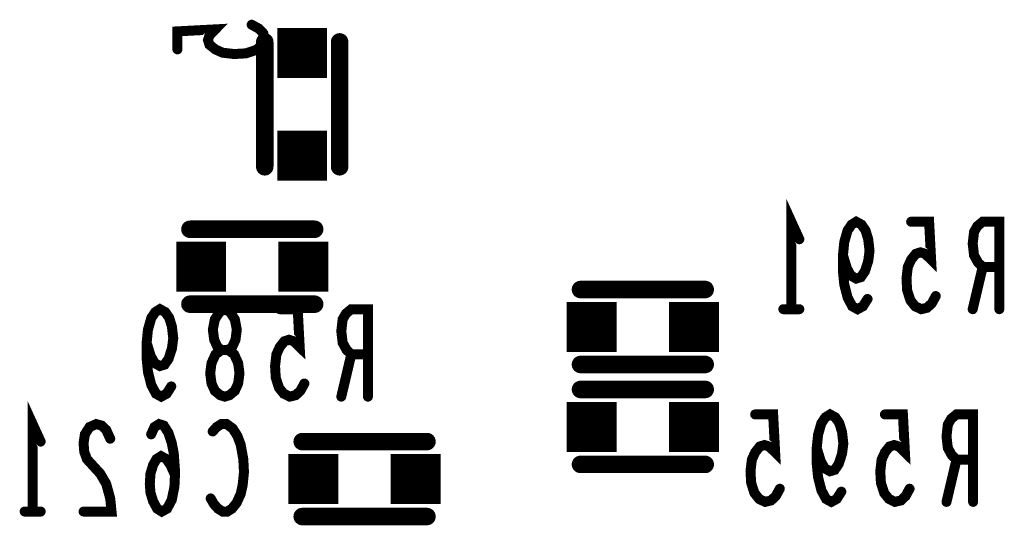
# Model space of a CAD drawing. Extents: x 0 to 8.86, y -3.29 to 6.3.
# Tile 71 of 129: x 5.29 to 5.68, y 4.09 to 4.29. Entities that reach past the tile are written whole.
import ezdxf

# ---------------------------------------------------------------- set-up
doc = ezdxf.new("R2010")
doc.units = 0
doc.layers.get('0').update_dxf_attribs({"color": 3, "linetype": 'CONTINUOUS'})

# ---------------------------------------------------------------- blocks, each defined once
blk = doc.blocks.new('PAD_S1')
at = {"const_width": 1}
blk.add_lwpolyline([(-0.5, 0), (0.5, 0)], dxfattribs=at)
blk = doc.blocks.new('PAD_R1')
at = {"const_width": 0.5}
blk.add_lwpolyline([(0.25, 0, 1), (-0.25, 0, 1)], format="xyb", close=True, dxfattribs=at)

msp = doc.modelspace()

# ---------------------------------------------------------------- linework, layer by layer
for points, const_width in [([(5.38325, 4.286), (5.38617, 4.2844), (5.38792, 4.28253), (5.3885, 4.28013), (5.38733, 4.27773), (5.385, 4.27586), (5.38092, 4.27453), (5.37625, 4.27426), (5.37158, 4.2748), (5.36867, 4.27613), (5.36633, 4.278), (5.36575, 4.27986), (5.36633, 4.28173), (5.36867, 4.28413), (5.3535, 4.28333), (5.3535, 4.27613)], 0.004), ([(5.3885, 4.22913), (5.3885, 4.27913)], 0.007), ([(5.3885, 4.22913), (5.3885, 4.27913)], 0.007), ([(5.4185, 4.22913), (5.4185, 4.27913)], 0.007), ([(5.4185, 4.22913), (5.4185, 4.27913)], 0.007), ([(5.5995, 4.17213), (5.5995, 4.20713), (5.6027, 4.20013)], 0.004), ([(5.3585, 4.20413), (5.4085, 4.20413)], 0.007), ([(5.3585, 4.20413), (5.4085, 4.20413)], 0.007), ([(5.63003, 4.17621), (5.62817, 4.1733), (5.62603, 4.17213), (5.6239, 4.1733), (5.62203, 4.1768), (5.6207, 4.18205), (5.62017, 4.1873), (5.62017, 4.19371), (5.6207, 4.19896), (5.62203, 4.20363), (5.62363, 4.20596), (5.6255, 4.20713), (5.62763, 4.20596), (5.62923, 4.20363), (5.6303, 4.20013), (5.63083, 4.19546), (5.6303, 4.19138), (5.62897, 4.1873), (5.62737, 4.18496), (5.6255, 4.18438), (5.62337, 4.18555), (5.62177, 4.18846), (5.62017, 4.19371)], 0.004), ([(5.65737, 4.17738), (5.65577, 4.17446), (5.6539, 4.17271), (5.6515, 4.17213), (5.6491, 4.1733), (5.64723, 4.17563), (5.6459, 4.17971), (5.64563, 4.18438), (5.64617, 4.18905), (5.6475, 4.19196), (5.64937, 4.1943), (5.65123, 4.19488), (5.6531, 4.1943), (5.6555, 4.19196), (5.6547, 4.20713), (5.6475, 4.20713)], 0.004), ([(5.68283, 4.17213), (5.68283, 4.20713), (5.67617, 4.20713), (5.67403, 4.20538), (5.6727, 4.20305), (5.67217, 4.19838), (5.6727, 4.19371), (5.6743, 4.1908), (5.67617, 4.18905), (5.68283, 4.18905)], 0.004), ([(5.67617, 4.18905), (5.67217, 4.17213)], 0.004), ([(5.515, 4.18), (5.565, 4.18)], 0.007), ([(5.515, 4.18), (5.565, 4.18)], 0.007), ([(5.35103, 4.14121), (5.34917, 4.1383), (5.34703, 4.13713), (5.3449, 4.1383), (5.34303, 4.1418), (5.3417, 4.14705), (5.34117, 4.1523), (5.34117, 4.15871), (5.3417, 4.16396), (5.34303, 4.16863), (5.34463, 4.17096), (5.3465, 4.17213), (5.34863, 4.17096), (5.35023, 4.16863), (5.3513, 4.16513), (5.35183, 4.16046), (5.3513, 4.15638), (5.34997, 4.1523), (5.34837, 4.14996), (5.3465, 4.14938), (5.34437, 4.15055), (5.34277, 4.15346), (5.34117, 4.15871)], 0.004), ([(5.3585, 4.17413), (5.4085, 4.17413)], 0.007), ([(5.3585, 4.17413), (5.4085, 4.17413)], 0.007), ([(5.40437, 4.14238), (5.40277, 4.13946), (5.4009, 4.13771), (5.3985, 4.13713), (5.3961, 4.1383), (5.39423, 4.14063), (5.3929, 4.14471), (5.39263, 4.14938), (5.39317, 4.15405), (5.3945, 4.15696), (5.39637, 4.1593), (5.39823, 4.15988), (5.4001, 4.1593), (5.4025, 4.15696), (5.4017, 4.17213), (5.3945, 4.17213)], 0.004), ([(5.42983, 4.13713), (5.42983, 4.17213), (5.42317, 4.17213), (5.42103, 4.17038), (5.4197, 4.16805), (5.41917, 4.16338), (5.4197, 4.15871), (5.4213, 4.1558), (5.42317, 4.15405), (5.42983, 4.15405)], 0.004), ([(5.6027, 4.17213), (5.5963, 4.17213)], 0.004), ([(5.42317, 4.15405), (5.41917, 4.13713)], 0.004), ([(5.515, 4.15), (5.565, 4.15)], 0.007), ([(5.515, 4.15), (5.565, 4.15)], 0.007), ([(5.515, 4.14), (5.565, 4.14)], 0.007), ([(5.515, 4.14), (5.565, 4.14)], 0.007), ([(5.2955, 4.09113), (5.2955, 4.12613), (5.2987, 4.11913)], 0.004), ([(5.59487, 4.10025), (5.59327, 4.09733), (5.5914, 4.09558), (5.589, 4.095), (5.5866, 4.09617), (5.58473, 4.0985), (5.5834, 4.10258), (5.58313, 4.10725), (5.58367, 4.11192), (5.585, 4.11483), (5.58687, 4.11717), (5.58873, 4.11775), (5.5906, 4.11717), (5.593, 4.11483), (5.5922, 4.13), (5.585, 4.13)], 0.004), ([(5.61953, 4.09908), (5.61767, 4.09617), (5.61553, 4.095), (5.6134, 4.09617), (5.61153, 4.09967), (5.6102, 4.10492), (5.60967, 4.11017), (5.60967, 4.11658), (5.6102, 4.12183), (5.61153, 4.1265), (5.61313, 4.12883), (5.615, 4.13), (5.61713, 4.12883), (5.61873, 4.1265), (5.6198, 4.123), (5.62033, 4.11833), (5.6198, 4.11425), (5.61847, 4.11017), (5.61687, 4.10783), (5.615, 4.10725), (5.61287, 4.10842), (5.61127, 4.11133), (5.60967, 4.11658)], 0.004), ([(5.64687, 4.10025), (5.64527, 4.09733), (5.6434, 4.09558), (5.641, 4.095), (5.6386, 4.09617), (5.63673, 4.0985), (5.6354, 4.10258), (5.63513, 4.10725), (5.63567, 4.11192), (5.637, 4.11483), (5.63887, 4.11717), (5.64073, 4.11775), (5.6426, 4.11717), (5.645, 4.11483), (5.6442, 4.13), (5.637, 4.13)], 0.004), ([(5.67233, 4.095), (5.67233, 4.13), (5.66567, 4.13), (5.66353, 4.12825), (5.6622, 4.12592), (5.66167, 4.12125), (5.6622, 4.11658), (5.6638, 4.11367), (5.66567, 4.11192), (5.67233, 4.11192)], 0.004), ([(5.32657, 4.1203), (5.32497, 4.1238), (5.3231, 4.12555), (5.32097, 4.12613), (5.3183, 4.12496), (5.31643, 4.12205), (5.3159, 4.11855), (5.31617, 4.11505), (5.31723, 4.11213), (5.32257, 4.1063), (5.32497, 4.10221), (5.32657, 4.09638), (5.3271, 4.09113), (5.3159, 4.09113)], 0.004), ([(5.35257, 4.10571), (5.3507, 4.1098), (5.3491, 4.11213), (5.34697, 4.1133), (5.3451, 4.11213), (5.34377, 4.1098), (5.3427, 4.1063), (5.34243, 4.10221), (5.3427, 4.09871), (5.34377, 4.09521), (5.34537, 4.0923), (5.34723, 4.09113), (5.34937, 4.0923), (5.35123, 4.0958), (5.3523, 4.10105), (5.35257, 4.10688), (5.35203, 4.11446), (5.35123, 4.11855), (5.3499, 4.12263), (5.34803, 4.12555), (5.34617, 4.12613), (5.3443, 4.12496), (5.34297, 4.12205)], 0.004), ([(5.36763, 4.12321), (5.36923, 4.12496), (5.3711, 4.12613), (5.37323, 4.12613), (5.37563, 4.12438), (5.3775, 4.12146), (5.37883, 4.11796), (5.3799, 4.11213), (5.38017, 4.10688), (5.37963, 4.10163), (5.37883, 4.09813), (5.37723, 4.09463), (5.37537, 4.0923), (5.3735, 4.09113), (5.37163, 4.09113), (5.36977, 4.0923), (5.36817, 4.09405), (5.36683, 4.09638)], 0.004), ([(5.4035, 4.11913), (5.4535, 4.11913)], 0.007), ([(5.4035, 4.11913), (5.4535, 4.11913)], 0.007), ([(5.515, 4.11), (5.565, 4.11)], 0.007), ([(5.515, 4.11), (5.565, 4.11)], 0.007), ([(5.66567, 4.11192), (5.66167, 4.095)], 0.004), ([(5.2987, 4.09113), (5.2923, 4.09113)], 0.004), ([(5.4035, 4.08913), (5.4535, 4.08913)], 0.007), ([(5.4035, 4.08913), (5.4535, 4.08913)], 0.007)]:
    msp.add_lwpolyline(points, dxfattribs=dict(const_width=const_width))
at = {"const_width": 0.004}
msp.add_lwpolyline([(5.3725, 4.13713), (5.37063, 4.13771), (5.3685, 4.13946), (5.36717, 4.14238), (5.36663, 4.14646), (5.36717, 4.15055), (5.36877, 4.15405), (5.37117, 4.1558), (5.37383, 4.1558), (5.37543, 4.15696), (5.37677, 4.15988), (5.3773, 4.16396), (5.3765, 4.16805), (5.37463, 4.17096), (5.3725, 4.17213), (5.37037, 4.17096), (5.3685, 4.16805), (5.3677, 4.16396), (5.36823, 4.15988), (5.36957, 4.15696), (5.37117, 4.1558), (5.37383, 4.1558), (5.37623, 4.15405), (5.37783, 4.15055), (5.37837, 4.14646), (5.37783, 4.14238), (5.3765, 4.13946), (5.37437, 4.13771)], close=True, dxfattribs=at)

# ---------------------------------------------------------------- block references
for name, p, xscale, yscale in [('PAD_R1', (5.38325, 4.286), 0.004, 0.004), ('PAD_S1', (5.4035, 4.27463), 0.02, 0.02), ('PAD_R1', (5.3885, 4.27913), 0.007, 0.007), ('PAD_R1', (5.3885, 4.27913), 0.007, 0.007), ('PAD_R1', (5.4185, 4.27913), 0.007, 0.007), ('PAD_R1', (5.4185, 4.27913), 0.007, 0.007), ('PAD_R1', (5.3535, 4.27613), 0.004, 0.004), ('PAD_S1', (5.4035, 4.23363), 0.02, 0.02), ('PAD_R1', (5.3885, 4.22913), 0.007, 0.007), ('PAD_R1', (5.3885, 4.22913), 0.007, 0.007), ('PAD_R1', (5.4185, 4.22913), 0.007, 0.007), ('PAD_R1', (5.4185, 4.22913), 0.007, 0.007), ('PAD_R1', (5.3585, 4.20413), 0.007, 0.007), ('PAD_R1', (5.3585, 4.20413), 0.007, 0.007), ('PAD_R1', (5.4085, 4.20413), 0.007, 0.007), ('PAD_R1', (5.4085, 4.20413), 0.007, 0.007), ('PAD_R1', (5.6475, 4.20713), 0.004, 0.004), ('PAD_R1', (5.6027, 4.20013), 0.004, 0.004), ('PAD_S1', (5.363, 4.18913), 0.02, 0.02), ('PAD_S1', (5.404, 4.18913), 0.02, 0.02), ('PAD_R1', (5.62017, 4.19371), 0.004, 0.004), ('PAD_R1', (5.67617, 4.18905), 0.004, 0.004), ('PAD_R1', (5.68283, 4.18905), 0.004, 0.004), ('PAD_R1', (5.515, 4.18), 0.007, 0.007), ('PAD_R1', (5.515, 4.18), 0.007, 0.007), ('PAD_R1', (5.565, 4.18), 0.007, 0.007), ('PAD_R1', (5.565, 4.18), 0.007, 0.007), ('PAD_R1', (5.63003, 4.17621), 0.004, 0.004), ('PAD_R1', (5.65737, 4.17738), 0.004, 0.004), ('PAD_R1', (5.3585, 4.17413), 0.007, 0.007), ('PAD_R1', (5.3585, 4.17413), 0.007, 0.007), ('PAD_R1', (5.3945, 4.17213), 0.004, 0.004), ('PAD_R1', (5.4085, 4.17413), 0.007, 0.007), ('PAD_R1', (5.4085, 4.17413), 0.007, 0.007), ('PAD_S1', (5.5195, 4.165), 0.02, 0.02), ('PAD_S1', (5.5605, 4.165), 0.02, 0.02), ('PAD_R1', (5.5963, 4.17213), 0.004, 0.004), ('PAD_R1', (5.5995, 4.17213), 0.004, 0.004), ('PAD_R1', (5.6027, 4.17213), 0.004, 0.004), ('PAD_R1', (5.67217, 4.17213), 0.004, 0.004), ('PAD_R1', (5.68283, 4.17213), 0.004, 0.004), ('PAD_R1', (5.34117, 4.15871), 0.004, 0.004), ('PAD_R1', (5.42317, 4.15405), 0.004, 0.004), ('PAD_R1', (5.42983, 4.15405), 0.004, 0.004), ('PAD_R1', (5.515, 4.15), 0.007, 0.007), ('PAD_R1', (5.515, 4.15), 0.007, 0.007), ('PAD_R1', (5.565, 4.15), 0.007, 0.007), ('PAD_R1', (5.565, 4.15), 0.007, 0.007), ('PAD_R1', (5.35103, 4.14121), 0.004, 0.004), ('PAD_R1', (5.40437, 4.14238), 0.004, 0.004), ('PAD_R1', (5.515, 4.14), 0.007, 0.007), ('PAD_R1', (5.515, 4.14), 0.007, 0.007), ('PAD_R1', (5.565, 4.14), 0.007, 0.007), ('PAD_R1', (5.565, 4.14), 0.007, 0.007), ('PAD_R1', (5.41917, 4.13713), 0.004, 0.004), ('PAD_R1', (5.42983, 4.13713), 0.004, 0.004), ('PAD_S1', (5.5195, 4.125), 0.02, 0.02), ('PAD_S1', (5.5605, 4.125), 0.02, 0.02), ('PAD_R1', (5.585, 4.13), 0.004, 0.004), ('PAD_R1', (5.637, 4.13), 0.004, 0.004), ('PAD_R1', (5.34297, 4.12205), 0.004, 0.004), ('PAD_R1', (5.36763, 4.12321), 0.004, 0.004), ('PAD_R1', (5.2987, 4.11913), 0.004, 0.004), ('PAD_R1', (5.32657, 4.1203), 0.004, 0.004), ('PAD_R1', (5.4035, 4.11913), 0.007, 0.007), ('PAD_R1', (5.4035, 4.11913), 0.007, 0.007), ('PAD_R1', (5.4535, 4.11913), 0.007, 0.007), ('PAD_R1', (5.4535, 4.11913), 0.007, 0.007), ('PAD_R1', (5.60967, 4.11658), 0.004, 0.004), ('PAD_S1', (5.408, 4.10413), 0.02, 0.02), ('PAD_S1', (5.449, 4.10413), 0.02, 0.02), ('PAD_R1', (5.515, 4.11), 0.007, 0.007), ('PAD_R1', (5.515, 4.11), 0.007, 0.007), ('PAD_R1', (5.565, 4.11), 0.007, 0.007), ('PAD_R1', (5.565, 4.11), 0.007, 0.007), ('PAD_R1', (5.66567, 4.11192), 0.004, 0.004), ('PAD_R1', (5.67233, 4.11192), 0.004, 0.004), ('PAD_R1', (5.35257, 4.10571), 0.004, 0.004), ('PAD_R1', (5.59487, 4.10025), 0.004, 0.004), ('PAD_R1', (5.61953, 4.09908), 0.004, 0.004), ('PAD_R1', (5.64687, 4.10025), 0.004, 0.004), ('PAD_R1', (5.36683, 4.09638), 0.004, 0.004), ('PAD_R1', (5.66167, 4.095), 0.004, 0.004), ('PAD_R1', (5.67233, 4.095), 0.004, 0.004), ('PAD_R1', (5.2923, 4.09113), 0.004, 0.004), ('PAD_R1', (5.2955, 4.09113), 0.004, 0.004), ('PAD_R1', (5.2987, 4.09113), 0.004, 0.004), ('PAD_R1', (5.3159, 4.09113), 0.004, 0.004), ('PAD_R1', (5.4035, 4.08913), 0.007, 0.007), ('PAD_R1', (5.4035, 4.08913), 0.007, 0.007), ('PAD_R1', (5.4535, 4.08913), 0.007, 0.007), ('PAD_R1', (5.4535, 4.08913), 0.007, 0.007)]:
    msp.add_blockref(name, p, dxfattribs=dict(xscale=xscale, yscale=yscale))

doc.saveas('drawing.dxf')
